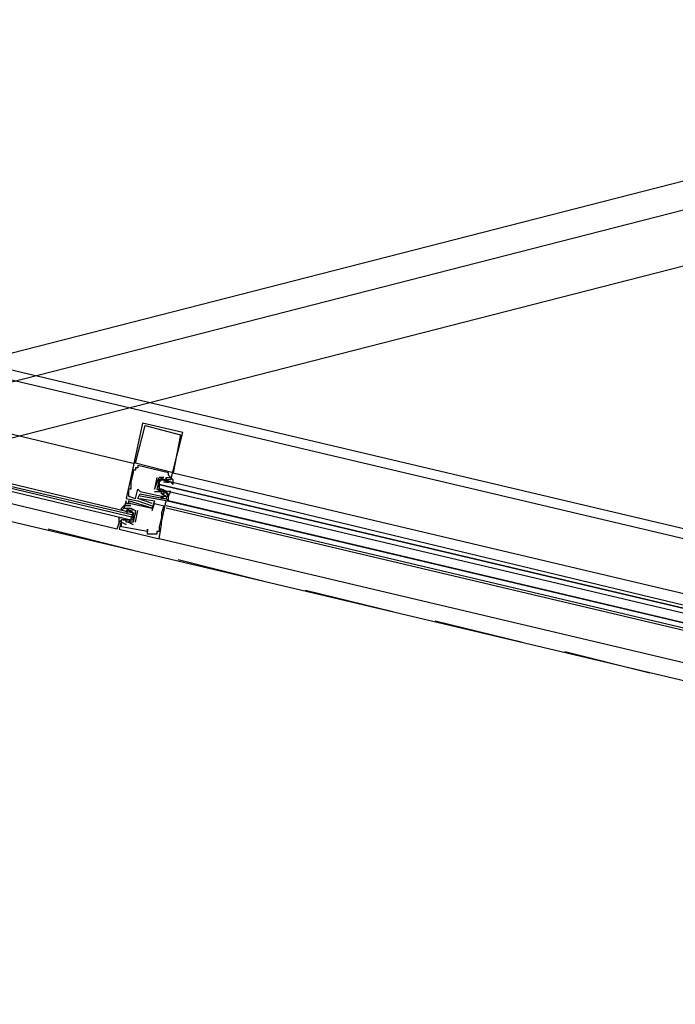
# Model space of a CAD drawing. Header units: feet. Extents: x -79 to 198, y -22 to 181.
# Tile 82 of 96: x 80.25 to 83.96, y 148.69 to 154.26. Entities that reach past the tile are written whole.
import ezdxf

# ---------------------------------------------------------------- set-up
doc = ezdxf.new("R2010")
doc.units = ezdxf.units.FT
doc.layers.add('A-LINEA', color=7, linetype='CONTINUOUS')

msp = doc.modelspace()

# ---------------------------------------------------------------- linework, layer by layer
at = {"layer": 'A-LINEA'}
for p, q in [((106.2631, 159.0395), (36.6895, 141.2395)), ((106.2631, 159.0395), (36.6895, 141.2395)), ((106.2378, 158.8683), (36.7876, 141.1026)), ((106.185, 158.5392), (36.9919, 140.8393)), ((90.3333, 149.8844), (75.4933, 153.3911)), ((76.7867, 153.0311), (85.36, 151.0044)), ((76.6133, 152.2711), (85.1867, 150.2444)), ((80.9467, 151.9778), (80.9467, 151.9778)), ((80.96, 151.9644), (80.96, 151.9644)), ((81.16, 151.9111), (81.16, 151.9111)), ((81.1733, 151.9244), (81.1733, 151.9244)), ((80.9067, 151.7511), (80.9067, 151.7511)), ((80.8933, 151.7111), (80.8933, 151.7111)), ((80.8933, 151.6978), (80.8933, 151.6978)), ((80.9067, 151.7244), (80.9067, 151.7244)), ((80.9067, 151.7111), (80.9067, 151.7111)), ((80.92, 151.7378), (80.92, 151.7378)), ((80.92, 151.7244), (80.92, 151.7244)), ((81.0933, 151.6978), (81.0933, 151.6978)), ((81.12, 151.6978), (81.12, 151.6978)), ((81.12, 151.6978), (84.8933, 150.8044)), ((80.88, 151.6711), (80.88, 151.6711)), ((80.88, 151.6444), (80.88, 151.6444)), ((80.88, 151.6311), (80.88, 151.6311)), ((81.0267, 151.6711), (81.0133, 151.6044)), ((81.0267, 151.6711), (81.0267, 151.6711)), ((81.04, 151.6711), (81.04, 151.6711)), ((81.0667, 151.6711), (81.04, 151.6711)), ((81.04, 151.6711), (81.04, 151.6711)), ((81.04, 151.6711), (81.04, 151.6711)), ((81.04, 151.6311), (81.04, 151.6311)), ((81.0643, 151.6453), (81.0848, 151.6459)), ((81.0667, 151.6711), (81.0667, 151.6711)), ((81.0667, 151.6444), (81.0667, 151.6444)), ((81.0702, 151.6446), (81.0821, 151.6456)), ((81.08, 151.6711), (81.08, 151.6711)), ((81.08, 151.6711), (81.08, 151.6711)), ((81.08, 151.6578), (81.08, 151.6578)), ((81.08, 151.6578), (81.08, 151.6578)), ((81.08, 151.6444), (81.0933, 151.6444)), ((81.08, 151.6444), (81.08, 151.6444)), ((81.0835, 151.6446), (81.0954, 151.6456)), ((81.0915, 151.6452), (81.1098, 151.6455)), ((81.0933, 151.6844), (81.0933, 151.6844)), ((81.0933, 151.6578), (81.0933, 151.6578)), ((81.0933, 151.6444), (81.0933, 151.6444)), ((81.1067, 151.6711), (81.1067, 151.6711)), ((81.1067, 151.6578), (81.1067, 151.6578)), ((80.8667, 151.6044), (80.8667, 151.6044)), ((80.88, 151.6178), (80.88, 151.6178)), ((80.88, 151.6044), (80.88, 151.6044)), ((80.92, 151.6044), (80.92, 151.6044)), ((80.9333, 151.5911), (80.9333, 151.5911)), ((80.9333, 151.5778), (80.9333, 151.5778)), ((81.0133, 151.6044), (81.0133, 151.6044)), ((81.0133, 151.6044), (81.0133, 151.6044)), ((81.0133, 151.5911), (81.0533, 151.5911)), ((81.0133, 151.5911), (81.0133, 151.5911)), ((81.0267, 151.6044), (81.0267, 151.6044)), ((81.0267, 151.6044), (81.0267, 151.6044)), ((81.04, 151.6044), (81.04, 151.6044)), ((81.0533, 151.6044), (81.0533, 151.6044)), ((81.0533, 151.5911), (81.0533, 151.5911)), ((81.0533, 151.5911), (81.0533, 151.5911)), ((81.0533, 151.5778), (81.0533, 151.5778)), ((81.0533, 151.5778), (81.0533, 151.5778)), ((81.0689, 151.5959), (81.0588, 151.6022)), ((81.0772, 151.5931), (81.0593, 151.6027)), ((81.0667, 151.6044), (81.0667, 151.6044)), ((81.0667, 151.5911), (81.0667, 151.5911)), ((81.08, 151.5911), (81.0667, 151.5911)), ((81.0667, 151.5778), (81.0667, 151.5778)), ((81.0822, 151.5826), (81.0721, 151.5888)), ((81.0893, 151.5808), (81.073, 151.5893)), ((81.08, 151.5911), (81.08, 151.5911)), ((81.0933, 151.5778), (81.0933, 151.5778)), ((80.8533, 151.5511), (80.8533, 151.5511)), ((80.8533, 151.5378), (80.8533, 151.5378)), ((80.8533, 151.5244), (80.8533, 151.5244)), ((80.8533, 151.5244), (80.8533, 151.5244)), ((80.8667, 151.5644), (80.8667, 151.5644)), ((80.8667, 151.5378), (80.8667, 151.5378)), ((80.8667, 151.5244), (80.8667, 151.5244)), ((80.88, 151.5244), (80.88, 151.5244)), ((80.88, 151.5244), (80.88, 151.5244)), ((80.9067, 151.5511), (80.9067, 151.5511)), ((80.92, 151.5511), (80.92, 151.5511)), ((80.92, 151.5378), (80.92, 151.5378)), ((80.9333, 151.5644), (80.9333, 151.5644)), ((80.9333, 151.5511), (80.9333, 151.5511)), ((81, 151.5244), (81, 151.5244)), ((81.0133, 151.5378), (81.0133, 151.5378)), ((81.0133, 151.5244), (81.0133, 151.5244)), ((81.0533, 151.5644), (81.0533, 151.5644)), ((81.0533, 151.5644), (81.0533, 151.5644)), ((81.0533, 151.5511), (81.0533, 151.5511)), ((81.0667, 151.5511), (81.0667, 151.5511)), ((81.0667, 151.5511), (81.0667, 151.5511)), ((81.08, 151.5644), (81.08, 151.5644)), ((81.0933, 151.5378), (81.08, 151.5511)), ((81.08, 151.5511), (81.08, 151.5511)), ((81.0933, 151.5378), (81.08, 151.5511)), ((81.0933, 151.5378), (81.08, 151.5511)), ((84.8667, 150.6444), (81.08, 151.5378)), ((81.08, 151.5378), (81.08, 151.5378)), ((84.8667, 150.6444), (81.0933, 151.5378)), ((80.84, 151.5111), (80.84, 151.5111)), ((80.84, 151.4978), (80.84, 151.4978)), ((80.84, 151.4844), (80.84, 151.4844)), ((80.8511, 151.4796), (80.8612, 151.4734)), ((80.8533, 151.4978), (80.8533, 151.4978)), ((80.8667, 151.4844), (80.8533, 151.4844)), ((80.8574, 151.4948), (80.8736, 151.4863)), ((80.8667, 151.4978), (80.8667, 151.4978)), ((80.8667, 151.4844), (80.8667, 151.4844)), ((80.8695, 151.4825), (80.8875, 151.4728)), ((80.8778, 151.4796), (80.8879, 151.4734)), ((80.88, 151.5111), (80.88, 151.5111)), ((80.88, 151.4978), (80.88, 151.4978)), ((80.88, 151.4978), (80.88, 151.4978)), ((80.88, 151.4844), (80.88, 151.4844)), ((80.8933, 151.4711), (80.8933, 151.4711)), ((80.9067, 151.4711), (80.8933, 151.4311)), ((80.9067, 151.4178), (80.92, 151.4844)), ((80.9067, 151.4844), (80.9067, 151.4844)), ((80.9067, 151.4844), (80.9067, 151.4844)), ((80.92, 151.4844), (80.92, 151.4844)), ((81, 151.5111), (81, 151.5111)), ((81, 151.4978), (81, 151.4978)), ((81, 151.4978), (81, 151.4978)), ((81, 151.4844), (81, 151.4844)), ((81.0533, 151.4711), (81.0533, 151.4711)), ((81.0667, 151.5111), (81.0667, 151.5111)), ((84.8533, 150.6178), (81.08, 151.5111)), ((84.8533, 150.6044), (81.08, 151.4978)), ((80.8267, 151.4311), (80.8133, 151.3778)), ((80.8267, 151.4311), (80.8267, 151.4311)), ((80.8267, 151.4178), (80.8267, 151.4178)), ((80.8551, 151.4303), (80.8368, 151.4301)), ((80.8498, 151.431), (80.8379, 151.4299)), ((80.84, 151.4311), (80.84, 151.4311)), ((80.84, 151.4311), (80.8533, 151.4311)), ((80.8533, 151.4444), (80.8533, 151.4444)), ((80.8533, 151.4311), (80.8533, 151.4311)), ((80.8533, 151.4178), (80.8533, 151.4178)), ((80.8533, 151.4178), (80.8533, 151.4178)), ((80.8823, 151.4302), (80.8619, 151.4297)), ((80.8765, 151.4176), (80.8646, 151.4166)), ((80.8667, 151.4311), (80.8667, 151.4311)), ((80.8667, 151.4178), (80.8933, 151.4044)), ((80.8667, 151.4178), (80.8667, 151.4178)), ((80.8933, 151.4444), (80.8933, 151.4578)), ((80.8933, 151.4178), (80.8933, 151.4178)), ((80.8933, 151.4178), (80.8933, 151.4178)), ((80.9067, 151.4178), (80.9067, 151.4178)), ((81.0533, 151.4578), (81.0533, 151.4578)), ((81.0533, 151.4444), (81.0533, 151.4444)), ((81.0533, 151.4178), (81.0533, 151.4178)), ((80.8933, 151.2578), (80.4133, 151.3778)), ((80.8133, 151.3778), (80.8133, 151.3778)), ((80.8267, 151.4044), (80.8267, 151.4044)), ((80.8267, 151.3911), (80.8267, 151.3911)), ((80.8533, 151.4044), (80.8533, 151.4044)), ((80.8933, 151.4044), (80.8933, 151.4044)), ((80.9733, 151.3778), (80.9733, 151.3778)), ((80.9733, 151.3644), (80.9733, 151.3644)), ((80.9733, 151.3644), (80.9733, 151.3644)), ((81.0267, 151.3644), (81.0267, 151.3644)), ((81.04, 151.3911), (81.04, 151.3911)), ((81.04, 151.3644), (81.04, 151.3644)), ((81.0533, 151.4044), (81.0533, 151.4044)), ((80.9733, 151.3511), (80.9733, 151.3511)), ((81.0267, 151.3511), (81.0267, 151.3511)), ((84.8133, 150.4311), (81.04, 151.3244)), ((81.04, 151.3244), (81.04, 151.3244)), ((81.6267, 151.0844), (81.1467, 151.2044)), ((82.36, 150.9111), (81.8667, 151.0311)), ((83.0933, 150.7378), (82.6, 150.8578)), ((83.8133, 150.5644), (83.3333, 150.6844))]:
    msp.add_line(p, q, dxfattribs=at)
for points in [[(76.72, 152.7511), (78.5067, 152.3244), (80.8933, 151.7511)], [(78.4267, 152.0178), (80.88, 151.4311), (80.8933, 151.4311), (80.8933, 151.4444), (78.4267, 152.0311)], [(78.44, 152.0578), (80.8933, 151.4711), (80.8933, 151.4578), (78.44, 152.0311)], [(81.1067, 151.6578), (81.1733, 151.9244), (80.9467, 151.9778), (80.88, 151.6711), (80.8533, 151.5511), (80.92, 151.5378), (81, 151.5111)], [(80.8133, 151.4044), (80.8133, 151.4178), (80.8, 151.3778), (78.4133, 151.9511)], [(80.96, 151.9644), (81.16, 151.9111), (81.12, 151.6978), (80.9067, 151.7511), (80.96, 151.9644)], [(81.08, 151.6711), (81.08, 151.6711), (81.1067, 151.6711), (81.0933, 151.6844), (81.0933, 151.6978), (80.92, 151.7378), (80.92, 151.7244), (80.9067, 151.7244), (80.9067, 151.7111), (80.8933, 151.7111), (80.8933, 151.6978), (80.88, 151.6444), (80.88, 151.6311), (80.88, 151.6178), (80.88, 151.6044), (80.8667, 151.6044), (80.8667, 151.5644), (80.9067, 151.5511), (80.92, 151.6044), (80.9333, 151.5911), (81.0533, 151.5644), (81.0533, 151.5644), (81.08, 151.5644), (81.0533, 151.5778), (81.0533, 151.5778)], [(81.0133, 151.6044), (81.04, 151.6711), (81.08, 151.6578)], [(81.1067, 151.6444), (81.12, 151.6311), (81.12, 151.6578), (81.1067, 151.6711), (81.1067, 151.6578), (81.0933, 151.6578), (81.08, 151.6578), (81.0667, 151.6578), (81.04, 151.6578), (81.0267, 151.6044)], [(81.0667, 151.5911), (81.0533, 151.6044), (81.04, 151.6044), (81.04, 151.6578), (81.0667, 151.6578)], [(84.88, 150.7378), (81.0533, 151.6578), (81.04, 151.6444), (81.04, 151.6311), (84.88, 150.7244), (81.04, 151.6311), (81.04, 151.6178), (81.04, 151.6044), (84.88, 150.6978)], [(81.08, 151.6578), (81.08, 151.6711), (81.08, 151.6578), (81.0933, 151.6578)], [(81, 151.5244), (80.92, 151.5511), (80.9333, 151.5778), (81.0667, 151.5511), (81.0533, 151.5511), (81.0533, 151.5644), (81.0667, 151.5511), (81.08, 151.5511), (81.0933, 151.5778)], [(81.0667, 151.5911), (81.0667, 151.5778), (81.0533, 151.5778), (81.0533, 151.5911), (81.0267, 151.6044)], [(81.0267, 151.6044), (81.0533, 151.5911), (81.0667, 151.5911), (81.08, 151.5911), (81.08, 151.5778), (81.0933, 151.5778), (81.0933, 151.5644), (81.1067, 151.5911), (81.0933, 151.5911)], [(80.8133, 151.3778), (81.04, 151.3244), (81.0533, 151.4044), (81.0533, 151.4178), (81.08, 151.5378), (80.9333, 151.5644), (80.9333, 151.5644)], [(80.9333, 151.5511), (81.0133, 151.5378), (81, 151.4978), (80.8667, 151.5378), (80.8667, 151.5244), (80.88, 151.5244), (80.8533, 151.5244), (80.8533, 151.5378), (80.84, 151.4978)], [(80.88, 151.5111), (80.84, 151.5111), (80.8533, 151.5244), (80.88, 151.5244), (80.88, 151.5244), (81, 151.4978), (81, 151.4844), (81.0133, 151.5244), (81.0667, 151.5111), (81.0533, 151.4711), (81.0533, 151.4578), (81.0533, 151.4444), (81.04, 151.3911), (81.04, 151.3644), (81.0267, 151.3644), (81.0267, 151.3511)], [(81.0933, 151.5378), (81.0933, 151.5644), (81.0933, 151.5644)], [(81.0933, 151.5378), (81.0933, 151.5644), (81.0933, 151.5644)], [(81.0933, 151.5378), (81.0933, 151.5644), (81.0933, 151.5644)], [(80.84, 151.4978), (80.8267, 151.4844), (80.8267, 151.4978), (80.84, 151.5111), (80.84, 151.4978), (80.8533, 151.4978), (80.8667, 151.4978), (80.88, 151.4978), (80.8933, 151.4844)], [(80.8667, 151.4978), (80.88, 151.4978), (80.9067, 151.4844), (80.8933, 151.4178), (80.8533, 151.4178), (80.8533, 151.4311), (80.84, 151.4311), (80.84, 151.4311)], [(80.8533, 151.4311), (80.8667, 151.4311), (80.88, 151.4311), (80.8933, 151.4711), (80.88, 151.4844), (80.8667, 151.4844)], [(80.88, 151.4978), (80.88, 151.4978), (80.9067, 151.4844), (80.9067, 151.4844)], [(80.8133, 151.4044), (80.8133, 151.4178), (80.8, 151.3778)], [(80.8133, 151.4044), (80.8133, 151.4178), (80.8, 151.3778)], [(80.88, 151.4311), (80.8667, 151.4178), (80.8533, 151.4178), (80.8533, 151.4311), (80.84, 151.4311), (80.8267, 151.4311), (80.8133, 151.4178), (80.8133, 151.4444), (80.8267, 151.4444)], [(81.0267, 151.3511), (80.9733, 151.3511), (80.9733, 151.3644), (80.9733, 151.3778), (80.9733, 151.3644), (80.8267, 151.3911), (80.8267, 151.4044), (80.8267, 151.4178), (80.8533, 151.4044)]]:
    msp.add_lwpolyline(points, dxfattribs=at)

doc.saveas('drawing.dxf')
